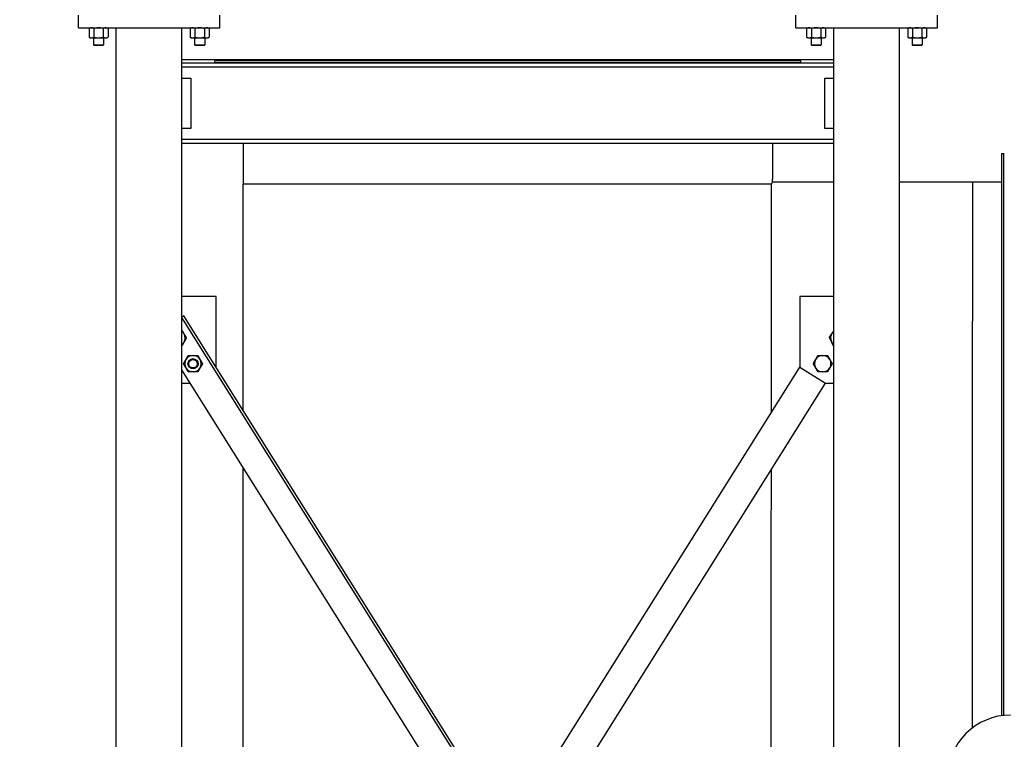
# Model space of a CAD drawing. Header units: inches. Extents: x 24 to 1128, y -74 to 748.
# Tile 12 of 256: x 118 to 215, y 225 to 296. Entities that reach past the tile are written whole.
import ezdxf

# ---------------------------------------------------------------- set-up
doc = ezdxf.new("R2010")
doc.units = ezdxf.units.IN
doc.header["$LTSCALE"] = 32
doc.header["$MEASUREMENT"] = 0
doc.layers.add('Dimension (ANSI)', color=7, linetype='Continuous', lineweight=25)
doc.layers.add('Visible (ANSI)', color=7, linetype='Continuous', lineweight=30)
doc.styles.add('Note Text (ANSI)', font='tahoma.ttf')
doc.dimstyles.new('Architectural (ANSI)', dxfattribs={"dimscale": 32, "dimtxt": 0.125, "dimasz": 0.098425, "dimexe": 0.125, "dimexo": 0.0625, "dimgap": 0.031496, "dimtad": 0, "dimtih": 1, "dimtoh": 1, "dimdec": 4, "dimrnd": 1e-08, "dimzin": 3, "dimdsep": 46, "dimlunit": 4, "dimtxsty": 'Note Text (ANSI)', "dimcen": 0.09, "dimdle": 0.393701, "dimclrd": 256, "dimclre": 256, "dimclrt": 256, "dimadec": 0, "dimazin": 3, "dimtfac": 0.96, "dimtofl": 0, "dimtmove": 0, "dimatfit": 3, "dimfxl": 1, "dimfrac": 2, "dimtolj": 1, "dimtzin": 12, "dimlwd": -1, "dimlwe": -1, "dimarcsym": 0})

# ---------------------------------------------------------------- blocks, each defined once
blk = doc.blocks.new('*D14')
at = {"layer": 'Defpoints', "color": 0, "transparency": 16777216}
for p in [(142.405, 428.413), (61.775, 140.843), (232.154, 140.843)]:
    blk.add_point(p, dxfattribs=at)
at = {"layer": 'Dimension (ANSI)', "transparency": 16777216}
for p, q in [((140.405, 428.413), (57.775, 428.413)), ((61.775, 425.263), (61.775, 265.406)), ((61.775, 143.993), (61.775, 258.339)), ((230.154, 140.843), (57.775, 140.843))]:
    blk.add_line(p, q, dxfattribs=at)
for points in [[(61.25, 425.263), (62.3, 425.263), (61.775, 428.413)], [(61.25, 143.993), (62.3, 143.993), (61.775, 140.843)]]:
    blk.add_solid(points, dxfattribs=at)
at = {"layer": 'Dimension (ANSI)', "transparency": 16777216, "insert": (46.967, 264.398), "char_height": 4, "attachment_point": 1, "style": 'Note Text (ANSI)'}
blk.add_mtext('\\A1;23\'-11 9/16"', dxfattribs=at)

msp = doc.modelspace()

# ---------------------------------------------------------------- linework, layer by layer
at = {"layer": 'Visible (ANSI)'}
for p, q in [((123.65464, 295.24266), (123.65464, 296.49266)), ((137.65464, 295.24266), (137.65464, 296.49266)), ((194.65464, 295.24266), (194.65464, 296.49266)), ((208.65464, 295.24266), (208.65464, 296.49266)), ((123.65464, 295.24266), (137.65464, 295.24266)), ((124.84214, 295.24266), (124.71645, 295.18405)), ((126.46714, 295.24266), (126.59284, 295.18405)), ((127.40464, 206.11166), (127.40464, 295.24266)), ((133.90464, 206.11166), (133.90464, 295.24266)), ((134.84214, 295.24266), (134.71645, 295.18405)), ((136.46714, 295.24266), (136.59284, 295.18405)), ((194.65464, 295.24266), (208.65464, 295.24266)), ((195.84214, 295.24266), (195.71645, 295.18405)), ((197.46714, 295.24266), (197.59284, 295.18405)), ((198.40464, 206.11166), (198.40464, 295.24266)), ((204.90464, 206.11166), (204.90464, 295.24266)), ((205.84214, 295.24266), (205.71645, 295.18405)), ((207.46714, 295.24266), (207.59284, 295.18405)), ((124.71645, 295.18405), (124.71645, 294.31728)), ((124.84214, 294.25866), (124.71645, 294.31728)), ((124.84214, 294.25866), (124.951, 294.25866)), ((124.951, 294.25866), (125.65464, 294.25866)), ((125.15464, 294.25866), (125.15464, 293.56935)), ((125.18555, 295.18405), (125.18555, 294.31728)), ((125.65464, 294.25866), (126.35829, 294.25866)), ((126.12374, 295.18405), (126.12374, 294.31728)), ((126.15464, 294.25866), (126.15464, 293.56935)), ((126.35829, 294.25866), (126.46714, 294.25866)), ((126.46714, 294.25866), (126.59284, 294.31728)), ((126.59284, 295.18405), (126.59284, 294.31728)), ((134.71645, 295.18405), (134.71645, 294.31728)), ((134.84214, 294.25866), (134.71645, 294.31728)), ((134.84214, 294.25866), (134.951, 294.25866)), ((134.951, 294.25866), (135.65464, 294.25866)), ((135.15464, 294.25866), (135.15464, 293.56935)), ((135.18555, 295.18405), (135.18555, 294.31728)), ((135.65464, 294.25866), (136.35829, 294.25866)), ((136.12374, 295.18405), (136.12374, 294.31728)), ((136.15464, 294.25866), (136.15464, 293.56935)), ((136.35829, 294.25866), (136.46714, 294.25866)), ((136.46714, 294.25866), (136.59284, 294.31728)), ((136.59284, 295.18405), (136.59284, 294.31728)), ((195.71645, 295.18405), (195.71645, 294.31728)), ((195.84214, 294.25866), (195.71645, 294.31728)), ((195.84214, 294.25866), (195.951, 294.25866)), ((195.951, 294.25866), (196.65464, 294.25866)), ((196.15464, 294.25866), (196.15464, 293.56935)), ((196.18555, 295.18405), (196.18555, 294.31728)), ((196.65464, 294.25866), (197.35829, 294.25866)), ((197.12374, 295.18405), (197.12374, 294.31728)), ((197.15464, 294.25866), (197.15464, 293.56935)), ((197.35829, 294.25866), (197.46714, 294.25866)), ((197.46714, 294.25866), (197.59284, 294.31728)), ((197.59284, 295.18405), (197.59284, 294.31728)), ((205.71645, 295.18405), (205.71645, 294.31728)), ((205.84214, 294.25866), (205.71645, 294.31728)), ((205.84214, 294.25866), (205.951, 294.25866)), ((205.951, 294.25866), (206.65464, 294.25866)), ((206.15464, 294.25866), (206.15464, 293.56935)), ((206.18555, 295.18405), (206.18555, 294.31728)), ((206.65464, 294.25866), (207.35829, 294.25866)), ((207.12374, 295.18405), (207.12374, 294.31728)), ((207.15464, 294.25866), (207.15464, 293.56935)), ((207.35829, 294.25866), (207.46714, 294.25866)), ((207.46714, 294.25866), (207.59284, 294.31728)), ((207.59284, 295.18405), (207.59284, 294.31728)), ((125.23133, 293.49266), (125.15464, 293.56935)), ((125.15464, 293.56935), (126.15464, 293.56935)), ((126.07796, 293.49266), (125.23133, 293.49266)), ((126.07796, 293.49266), (126.15464, 293.56935)), ((135.23133, 293.49266), (135.15464, 293.56935)), ((135.15464, 293.56935), (136.15464, 293.56935)), ((136.07796, 293.49266), (135.23133, 293.49266)), ((136.07796, 293.49266), (136.15464, 293.56935)), ((196.23133, 293.49266), (196.15464, 293.56935)), ((196.15464, 293.56935), (197.15464, 293.56935)), ((197.07796, 293.49266), (196.23133, 293.49266)), ((197.07796, 293.49266), (197.15464, 293.56935)), ((206.23133, 293.49266), (206.15464, 293.56935)), ((206.15464, 293.56935), (207.15464, 293.56935)), ((207.07796, 293.49266), (206.23133, 293.49266)), ((207.07796, 293.49266), (207.15464, 293.56935)), ((133.90464, 292.11766), (198.40464, 292.11766)), ((198.40464, 291.74266), (133.90464, 291.74266)), ((198.40464, 291.34266), (133.90464, 291.34266)), ((195.15364, 291.99266), (137.15364, 291.99266)), ((137.15364, 291.80516), (137.15364, 291.99266)), ((137.15364, 291.80516), (195.15364, 291.80516)), ((139.96614, 291.80516), (139.96614, 291.74266)), ((192.34114, 291.80516), (192.34114, 291.74266)), ((195.15364, 291.80516), (195.15364, 291.99266)), ((133.90464, 290.27766), (134.77714, 290.27766)), ((134.77714, 290.27766), (134.77714, 285.27766)), ((197.53214, 285.27766), (197.53214, 290.27766)), ((197.53214, 290.27766), (198.40464, 290.27766)), ((134.77714, 285.27766), (133.90464, 285.27766)), ((198.40464, 285.27766), (197.53214, 285.27766)), ((198.40464, 284.21266), (133.90464, 284.21266)), ((198.40464, 283.81266), (133.90464, 283.81266)), ((139.96614, 283.81266), (139.96614, 279.78192)), ((192.34114, 283.81266), (192.34114, 280.28755)), ((215.02864, 227.18111), (215.02864, 282.80516)), ((215.02864, 282.80516), (215.21614, 282.80516)), ((215.21614, 227.20474), (215.21614, 282.80516)), ((192.2454, 279.78192), (139.96614, 279.78192)), ((139.96614, 257.38346), (139.96614, 279.78192)), ((192.34114, 279.99266), (192.34114, 280.28755)), ((198.40464, 279.99266), (192.34114, 279.99266)), ((212.12223, 279.99266), (204.90464, 279.99266)), ((215.02864, 279.99266), (212.12223, 279.99266)), ((137.27714, 268.67083), (133.90464, 268.67083)), ((137.27714, 261.67083), (137.27714, 268.67083)), ((195.03214, 268.67083), (195.03214, 261.67083)), ((198.40464, 268.67083), (195.03214, 268.67083)), ((133.90464, 266.63809), (134.03832, 266.72193)), ((167.52887, 212.96666), (133.90464, 266.57747)), ((134.08915, 266.75381), (134.03832, 266.72193)), ((167.82397, 212.96666), (134.08915, 266.75381)), ((166.03364, 210.175), (133.90464, 261.40181)), ((167.50838, 217.78666), (195.03214, 261.67083)), ((195.03214, 261.67083), (197.57363, 260.07683)), ((133.90464, 260.07683), (134.73566, 260.07683)), ((171.04961, 217.78666), (197.57363, 260.07683)), ((197.57363, 260.07683), (198.40464, 260.07683)), ((139.96614, 206.27106), (139.96614, 251.73729))]:
    msp.add_line(p, q, dxfattribs=at)
for radius in [0.50016, 0.5, 0.42332]:
    msp.add_circle((134.99761, 262.01174), radius, dxfattribs=at)
for centre, radius, start, end in [((133.40361, 264.55323), 0.8125, 30, 51.9275366), ((198.90568, 264.55323), 0.8125, 145.0820524, 205.0820524), ((198.90568, 264.55323), 0.8125, 128.0724634, 145.0820524), ((133.40361, 264.55323), 0.8125, 308.0724634, 330), ((133.40361, 264.55323), 0.8125, 330, 30), ((198.90568, 264.55323), 0.8125, 205.0820524, 231.9275366), ((134.99761, 262.01174), 0.8125, 150, 210), ((134.99761, 262.01174), 0.8125, 90, 150), ((134.99761, 262.01174), 0.8125, 30, 90), ((134.99761, 262.01174), 0.8125, 330, 30), ((197.31168, 262.01174), 0.8125, 150, 210), ((197.31168, 262.01174), 0.8125, 90, 150), ((197.31168, 262.01174), 0.8125, 30, 90), ((197.31168, 262.01174), 0.8125, 330, 30), ((134.99761, 262.01174), 0.8125, 210, 270), ((134.99761, 262.01174), 0.8125, 270, 330), ((197.31168, 262.01174), 0.8125, 210, 270), ((197.31168, 262.01174), 0.8125, 270, 330), ((215.90364, 220.99266), 6.25, 90, 180)]:
    msp.add_arc(centre, radius, start, end, dxfattribs=at)
for points, weights in [([(124.951, 295.24266), (124.84214, 295.24266), (124.71645, 295.18405)], [1, 1.0379548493, 1]), ([(125.18555, 295.18405), (125.05985, 295.24266), (124.951, 295.24266)], [1, 1.0379548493, 1]), ([(125.65464, 295.24266), (125.43694, 295.24266), (125.18555, 295.18405)], [1, 1.0379548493, 1]), ([(126.12374, 295.18405), (125.87235, 295.24266), (125.65464, 295.24266)], [1, 1.0379548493, 1]), ([(126.35829, 295.24266), (126.24944, 295.24266), (126.12374, 295.18405)], [1, 1.0379548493, 1]), ([(126.59284, 295.18405), (126.46714, 295.24266), (126.35829, 295.24266)], [1, 1.0379548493, 1]), ([(134.951, 295.24266), (134.84214, 295.24266), (134.71645, 295.18405)], [1, 1.0379548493, 1]), ([(135.18555, 295.18405), (135.05985, 295.24266), (134.951, 295.24266)], [1, 1.0379548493, 1]), ([(135.65464, 295.24266), (135.43694, 295.24266), (135.18555, 295.18405)], [1, 1.0379548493, 1]), ([(136.12374, 295.18405), (135.87235, 295.24266), (135.65464, 295.24266)], [1, 1.0379548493, 1]), ([(136.35829, 295.24266), (136.24944, 295.24266), (136.12374, 295.18405)], [1, 1.0379548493, 1]), ([(136.59284, 295.18405), (136.46714, 295.24266), (136.35829, 295.24266)], [1, 1.0379548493, 1]), ([(195.951, 295.24266), (195.84214, 295.24266), (195.71645, 295.18405)], [1, 1.0379548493, 1]), ([(196.18555, 295.18405), (196.05985, 295.24266), (195.951, 295.24266)], [1, 1.0379548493, 1]), ([(196.65464, 295.24266), (196.43694, 295.24266), (196.18555, 295.18405)], [1, 1.0379548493, 1]), ([(197.12374, 295.18405), (196.87235, 295.24266), (196.65464, 295.24266)], [1, 1.0379548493, 1]), ([(197.35829, 295.24266), (197.24944, 295.24266), (197.12374, 295.18405)], [1, 1.0379548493, 1]), ([(197.59284, 295.18405), (197.46714, 295.24266), (197.35829, 295.24266)], [1, 1.0379548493, 1]), ([(205.951, 295.24266), (205.84214, 295.24266), (205.71645, 295.18405)], [1, 1.0379548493, 1]), ([(206.18555, 295.18405), (206.05985, 295.24266), (205.951, 295.24266)], [1, 1.0379548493, 1]), ([(206.65464, 295.24266), (206.43694, 295.24266), (206.18555, 295.18405)], [1, 1.0379548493, 1]), ([(207.12374, 295.18405), (206.87235, 295.24266), (206.65464, 295.24266)], [1, 1.0379548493, 1]), ([(207.35829, 295.24266), (207.24944, 295.24266), (207.12374, 295.18405)], [1, 1.0379548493, 1]), ([(207.59284, 295.18405), (207.46714, 295.24266), (207.35829, 295.24266)], [1, 1.0379548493, 1]), ([(124.71645, 294.31728), (124.84214, 294.25866), (124.951, 294.25866)], [1, 1.0379548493, 1]), ([(124.951, 294.25866), (125.05985, 294.25866), (125.18555, 294.31728)], [1, 1.0379548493, 1]), ([(125.18555, 294.31728), (125.43694, 294.25866), (125.65464, 294.25866)], [1, 1.0379548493, 1]), ([(125.65464, 294.25866), (125.87235, 294.25866), (126.12374, 294.31728)], [1, 1.0379548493, 1]), ([(126.12374, 294.31728), (126.24944, 294.25866), (126.35829, 294.25866)], [1, 1.0379548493, 1]), ([(126.35829, 294.25866), (126.46714, 294.25866), (126.59284, 294.31728)], [1, 1.0379548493, 1]), ([(134.71645, 294.31728), (134.84214, 294.25866), (134.951, 294.25866)], [1, 1.0379548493, 1]), ([(134.951, 294.25866), (135.05985, 294.25866), (135.18555, 294.31728)], [1, 1.0379548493, 1]), ([(135.18555, 294.31728), (135.43694, 294.25866), (135.65464, 294.25866)], [1, 1.0379548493, 1]), ([(135.65464, 294.25866), (135.87235, 294.25866), (136.12374, 294.31728)], [1, 1.0379548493, 1]), ([(136.12374, 294.31728), (136.24944, 294.25866), (136.35829, 294.25866)], [1, 1.0379548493, 1]), ([(136.35829, 294.25866), (136.46714, 294.25866), (136.59284, 294.31728)], [1, 1.0379548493, 1]), ([(195.71645, 294.31728), (195.84214, 294.25866), (195.951, 294.25866)], [1, 1.0379548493, 1]), ([(195.951, 294.25866), (196.05985, 294.25866), (196.18555, 294.31728)], [1, 1.0379548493, 1]), ([(196.18555, 294.31728), (196.43694, 294.25866), (196.65464, 294.25866)], [1, 1.0379548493, 1]), ([(196.65464, 294.25866), (196.87235, 294.25866), (197.12374, 294.31728)], [1, 1.0379548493, 1]), ([(197.12374, 294.31728), (197.24944, 294.25866), (197.35829, 294.25866)], [1, 1.0379548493, 1]), ([(197.35829, 294.25866), (197.46714, 294.25866), (197.59284, 294.31728)], [1, 1.0379548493, 1]), ([(205.71645, 294.31728), (205.84214, 294.25866), (205.951, 294.25866)], [1, 1.0379548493, 1]), ([(205.951, 294.25866), (206.05985, 294.25866), (206.18555, 294.31728)], [1, 1.0379548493, 1]), ([(206.18555, 294.31728), (206.43694, 294.25866), (206.65464, 294.25866)], [1, 1.0379548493, 1]), ([(206.65464, 294.25866), (206.87235, 294.25866), (207.12374, 294.31728)], [1, 1.0379548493, 1]), ([(207.12374, 294.31728), (207.24944, 294.25866), (207.35829, 294.25866)], [1, 1.0379548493, 1]), ([(207.35829, 294.25866), (207.46714, 294.25866), (207.59284, 294.31728)], [1, 1.0379548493, 1]), ([(133.90464, 265.31042), (134.01157, 265.12521), (134.10726, 264.95948)], [1.00830225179, 1.0332107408, 1]), ([(197.97094, 264.63366), (198.11483, 264.83979), (198.23945, 265.01831)], [1, 1.0379548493, 1]), ([(198.23945, 265.01831), (198.31959, 265.13312), (198.40464, 265.25495)], [1, 1.02408337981, 1.01760364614]), ([(134.10726, 264.14698), (134.01157, 263.98125), (133.90464, 263.79605)], [1, 1.0332107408, 1.00830225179]), ([(134.10726, 264.95948), (134.21611, 264.77094), (134.3418, 264.55323)], [1, 1.0379548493, 1]), ([(134.3418, 264.55323), (134.21611, 264.33552), (134.10726, 264.14698)], [1, 1.0379548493, 1]), ([(198.1698, 264.2088), (198.07751, 264.40598), (197.97094, 264.63366)], [1, 1.0379548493, 1]), ([(198.36865, 263.78394), (198.26209, 264.01162), (198.1698, 264.2088)], [1, 1.0379548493, 1]), ([(198.40464, 263.78084), (198.38682, 263.78238), (198.36865, 263.78394)], [1.0049456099, 1.00265910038, 1]), ([(134.05942, 262.01174), (134.18511, 262.22945), (134.29396, 262.41799)], [1, 1.0379548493, 1]), ([(134.29396, 262.41799), (134.40282, 262.60653), (134.52851, 262.82424)], [1, 1.0379548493, 1]), ([(134.52851, 262.82424), (134.7799, 262.82424), (134.99761, 262.82424)], [1, 1.0379548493, 1]), ([(134.99761, 262.82424), (135.21532, 262.82424), (135.46671, 262.82424)], [1, 1.0379548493, 1]), ([(135.46671, 262.82424), (135.5924, 262.60653), (135.70126, 262.41799)], [1, 1.0379548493, 1]), ([(135.70126, 262.41799), (135.81011, 262.22945), (135.9358, 262.01174)], [1, 1.0379548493, 1]), ([(196.37349, 262.01174), (196.49918, 262.22945), (196.60803, 262.41799)], [1, 1.0379548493, 1]), ([(196.60803, 262.41799), (196.71689, 262.60653), (196.84258, 262.82424)], [1, 1.0379548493, 1]), ([(196.84258, 262.82424), (197.09397, 262.82424), (197.31168, 262.82424)], [1, 1.0379548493, 1]), ([(197.31168, 262.82424), (197.52939, 262.82424), (197.78078, 262.82424)], [1, 1.0379548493, 1]), ([(197.78078, 262.82424), (197.90647, 262.60653), (198.01532, 262.41799)], [1, 1.0379548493, 1]), ([(198.01532, 262.41799), (198.12418, 262.22945), (198.24987, 262.01174)], [1, 1.0379548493, 1]), ([(134.29396, 261.60549), (134.18511, 261.79403), (134.05942, 262.01174)], [1, 1.0379548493, 1]), ([(134.52851, 261.19924), (134.40282, 261.41695), (134.29396, 261.60549)], [1, 1.0379548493, 1]), ([(134.99761, 261.19924), (134.7799, 261.19924), (134.52851, 261.19924)], [1, 1.0379548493, 1]), ([(135.46671, 261.19924), (135.21532, 261.19924), (134.99761, 261.19924)], [1, 1.0379548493, 1]), ([(135.70126, 261.60549), (135.5924, 261.41695), (135.46671, 261.19924)], [1, 1.0379548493, 1]), ([(135.9358, 262.01174), (135.81011, 261.79403), (135.70126, 261.60549)], [1, 1.0379548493, 1]), ([(196.60803, 261.60549), (196.49918, 261.79403), (196.37349, 262.01174)], [1, 1.0379548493, 1]), ([(196.84258, 261.19924), (196.71689, 261.41695), (196.60803, 261.60549)], [1, 1.0379548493, 1]), ([(197.31168, 261.19924), (197.09397, 261.19924), (196.84258, 261.19924)], [1, 1.0379548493, 1]), ([(197.78078, 261.19924), (197.52939, 261.19924), (197.31168, 261.19924)], [1, 1.0379548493, 1]), ([(198.01532, 261.60549), (197.90647, 261.41695), (197.78078, 261.19924)], [1, 1.0379548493, 1]), ([(198.24987, 262.01174), (198.12418, 261.79403), (198.01532, 261.60549)], [1, 1.0379548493, 1])]:
    msp.add_rational_spline(points, weights, degree=2, dxfattribs=at)
for points in [[(192.23183, 257.20599), (192.23688, 264.74461), (192.24136, 272.25886), (192.2454, 279.78192)], [(192.34114, 280.28755), (192.30938, 280.11898), (192.27746, 279.95044), (192.2454, 279.78192)]]:
    msp.add_open_spline(points, degree=3, dxfattribs=at)
for points, knots in [([(212.12223, 279.99266), (212.11299, 262.75638), (212.10137, 245.50212), (212.08506, 227.28243), (212.08445, 226.61099), (212.08384, 225.93954)], [2.18416596, 2.18416596, 2.18416596, 2.18416596, 133.52068815, 133.52068815, 138.54598217, 138.54598217, 138.54598217, 138.54598217]), ([(192.18837, 206.23826), (192.19593, 213.51369), (192.20278, 220.60199), (192.21621, 235.85461), (192.2224, 243.72166), (192.22794, 251.55362)], [-194.39875146, -194.39875146, -194.39875146, -194.39875146, -137.92308283, -137.92308283, -76.61638687, -76.61638687, -76.61638687, -76.61638687])]:
    msp.add_open_spline(points, degree=3, knots=knots, dxfattribs=at)

# ---------------------------------------------------------------- dimensions: what is measured, and where the dimension line sits
at = {"layer": 'Dimension (ANSI)'}
dim = msp.add_linear_dim(base=(61.77472, 140.84346), p1=(142.40464, 428.41266), p2=(232.15364, 140.84346), angle=90, dimstyle='Architectural (ANSI)', override={"dimgap": 0.031496, "dimdec": 4, "dimlfac": 1, "dimtol": 0, "dimlim": 0, "dimtp": 0, "dimtm": 0, "dimtdec": 2, "dimatfit": 1}, dxfattribs=at)
dim.commit()
dim.dimension.update_dxf_attribs({"geometry": '*D14', "text_midpoint": (61.77472, 261.87255), "dimtype": 160})

doc.saveas('drawing.dxf')
